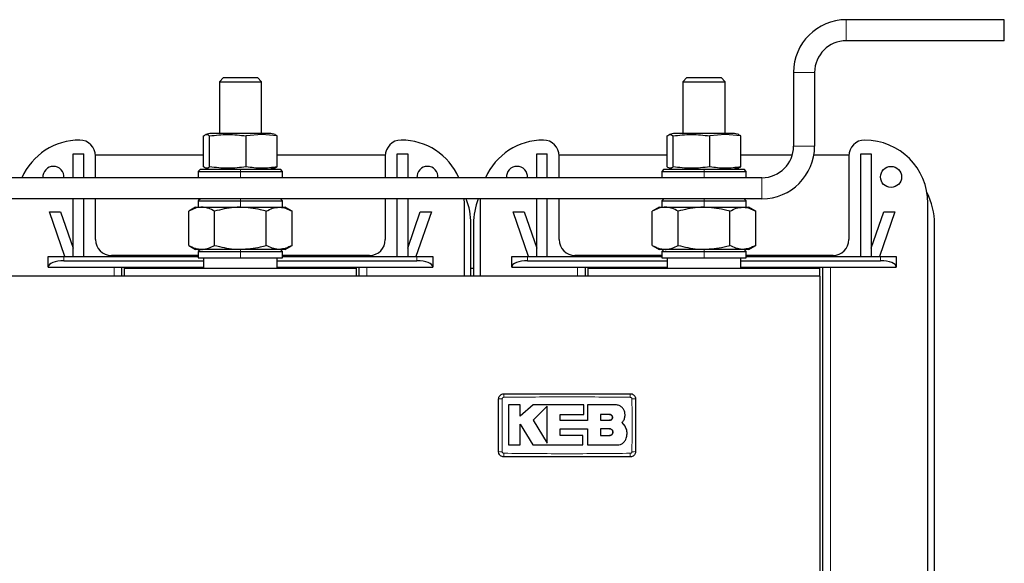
# Model space of a CAD drawing. Header units: millimetres. Extents: x 5 to 418, y 2 to 292.
# Tile 6 of 31: x 99 to 146, y 118 to 143. Entities that reach past the tile are written whole.
import ezdxf

# ---------------------------------------------------------------- set-up
doc = ezdxf.new("R2010")
doc.units = ezdxf.units.MM

msp = doc.modelspace()

# ---------------------------------------------------------------- linework, layer by layer
at = {"color": 7, "linetype": 'Continuous', "lineweight": 25}
for p, q in [((146.2224, 143.4807), (138.7224, 143.4807)), ((146.2224, 142.4807), (146.2224, 143.4807)), ((146.2224, 142.4807), (138.7224, 142.4807)), ((109.1641, 140.7307), (108.9724, 140.5389)), ((109.1641, 140.7307), (110.7806, 140.7307)), ((110.9724, 140.5389), (110.7806, 140.7307)), ((131.1641, 140.7307), (130.9724, 140.5389)), ((131.1641, 140.7307), (132.7806, 140.7307)), ((132.9724, 140.5389), (132.7806, 140.7307)), ((136.2224, 140.9807), (136.2224, 137.4807)), ((137.2224, 140.9807), (137.2224, 137.4807)), ((108.9724, 140.5389), (108.9724, 138.0807)), ((108.9724, 140.5389), (110.9724, 140.5389)), ((110.9724, 138.0807), (110.9724, 140.5389)), ((130.9724, 140.5389), (130.9724, 138.0807)), ((130.9724, 140.5389), (132.9724, 140.5389)), ((132.9724, 138.0807), (132.9724, 140.5389)), ((108.227, 136.4949), (108.227, 137.9664)), ((108.5224, 138.0807), (108.3264, 138.0282)), ((108.5031, 136.4949), (108.5031, 137.9664)), ((110.8743, 138.0807), (108.5224, 138.0807)), ((110.9831, 138.0338), (110.2485, 137.9664)), ((110.2485, 136.4949), (110.2485, 137.9664)), ((111.4224, 138.0807), (110.8743, 138.0807)), ((111.7177, 137.9664), (110.9831, 138.0338)), ((111.6184, 138.0282), (111.4224, 138.0807)), ((111.7177, 137.9664), (111.6152, 138.0164)), ((111.7177, 136.4949), (111.7177, 137.9664)), ((130.227, 136.4949), (130.227, 137.9664)), ((130.5224, 138.0807), (130.3264, 138.0282)), ((130.5031, 136.4949), (130.5031, 137.9664)), ((132.8743, 138.0807), (130.5224, 138.0807)), ((132.9831, 138.0338), (132.2485, 137.9664)), ((132.2485, 136.4949), (132.2485, 137.9664)), ((133.4224, 138.0807), (132.8743, 138.0807)), ((133.7177, 137.9664), (132.9831, 138.0338)), ((133.6184, 138.0282), (133.4224, 138.0807)), ((133.7177, 137.9664), (133.6152, 138.0164)), ((133.7177, 136.4949), (133.7177, 137.9664)), ((102.0349, 137.1182), (102.5349, 137.1182)), ((102.0349, 135.9807), (102.0349, 137.1182)), ((102.5349, 135.9807), (102.5349, 137.1182)), ((108.227, 137.0432), (103.097, 137.0432)), ((103.0974, 135.9807), (103.0974, 137.0182)), ((116.8478, 137.0432), (111.7177, 137.0432)), ((116.8474, 137.0182), (116.8474, 135.9807)), ((117.4099, 137.1182), (117.9099, 137.1182)), ((117.4099, 135.9807), (117.4099, 137.1182)), ((117.9099, 137.1182), (117.9099, 135.9807)), ((124.0349, 137.1182), (124.5349, 137.1182)), ((124.0349, 135.9807), (124.0349, 137.1182)), ((124.5349, 135.9807), (124.5349, 137.1182)), ((130.227, 137.0432), (125.097, 137.0432)), ((125.0974, 135.9807), (125.0974, 137.0182)), ((136.1572, 137.0432), (133.7177, 137.0432)), ((138.8478, 137.0432), (137.1838, 137.0432)), ((138.8474, 137.0182), (138.8474, 133.0432)), ((139.4099, 137.1182), (139.9099, 137.1182)), ((139.4099, 132.2432), (139.4099, 137.1182)), ((139.9099, 137.1182), (139.9099, 132.2432)), ((111.6152, 136.4449), (111.7177, 136.4949)), ((133.6152, 136.4449), (133.7177, 136.4949)), ((134.7224, 135.9807), (85.2224, 135.9807)), ((108.0724, 136.3807), (107.9724, 136.2807)), ((107.9724, 136.2807), (107.9724, 135.9807)), ((107.9724, 136.2807), (109.9724, 136.2807)), ((108.0724, 136.3807), (109.9724, 136.3807)), ((108.3264, 136.4332), (108.5224, 136.3807)), ((109.9724, 136.3807), (111.8724, 136.3807)), ((109.9724, 136.2807), (111.9724, 136.2807)), ((111.4224, 136.3807), (111.6184, 136.4332)), ((111.9724, 136.2807), (111.8724, 136.3807)), ((111.9724, 135.9807), (111.9724, 136.2807)), ((130.0724, 136.3807), (129.9724, 136.2807)), ((129.9724, 136.2807), (129.9724, 135.9807)), ((129.9724, 136.2807), (131.9724, 136.2807)), ((130.0724, 136.3807), (131.9724, 136.3807)), ((130.3264, 136.4332), (130.5224, 136.3807)), ((131.9724, 136.3807), (133.8724, 136.3807)), ((131.9724, 136.2807), (133.9724, 136.2807)), ((133.4224, 136.3807), (133.6184, 136.4332)), ((133.9724, 136.2807), (133.8724, 136.3807)), ((133.9724, 135.9807), (133.9724, 136.2807)), ((134.7224, 134.9807), (85.2224, 134.9807)), ((102.0349, 132.2432), (102.0349, 134.9807)), ((102.5349, 132.2432), (102.5349, 134.9807)), ((103.0974, 133.0432), (103.0974, 134.9807)), ((107.8474, 134.5807), (107.5187, 134.3909)), ((107.8474, 134.5807), (108.1321, 134.5807)), ((108.0724, 134.9807), (107.9724, 134.8807)), ((107.9724, 134.8807), (107.9724, 134.5807)), ((107.9724, 134.8807), (109.9724, 134.8807)), ((108.1321, 134.5807), (109.9724, 134.5807)), ((109.9724, 134.8807), (111.9724, 134.8807)), ((109.9724, 134.5807), (111.8127, 134.5807)), ((111.8127, 134.5807), (112.0974, 134.5807)), ((111.9724, 134.8807), (111.8724, 134.9807)), ((111.9724, 134.5807), (111.9724, 134.8807)), ((112.4261, 134.3909), (112.0974, 134.5807)), ((116.8474, 134.9807), (116.8474, 133.0432)), ((117.4099, 132.2432), (117.4099, 134.9807)), ((117.9099, 134.9807), (117.9099, 132.2432)), ((120.5974, 134.7682), (120.5899, 134.9807)), ((120.5974, 131.3057), (120.5974, 134.7682)), ((121.3549, 134.9807), (121.3474, 134.7682)), ((121.3474, 134.7682), (121.3474, 131.3057)), ((124.0349, 132.2432), (124.0349, 134.9807)), ((124.5349, 132.2432), (124.5349, 134.9807)), ((125.0974, 133.0432), (125.0974, 134.9807)), ((129.8474, 134.5807), (129.5187, 134.3909)), ((129.8474, 134.5807), (130.1321, 134.5807)), ((130.0724, 134.9807), (129.9724, 134.8807)), ((129.9724, 134.8807), (129.9724, 134.5807)), ((129.9724, 134.8807), (131.9724, 134.8807)), ((130.1321, 134.5807), (131.9724, 134.5807)), ((131.9724, 134.8807), (133.9724, 134.8807)), ((131.9724, 134.5807), (133.8127, 134.5807)), ((133.8127, 134.5807), (134.0974, 134.5807)), ((133.9724, 134.8807), (133.8724, 134.9807)), ((133.9724, 134.5807), (133.9724, 134.8807)), ((134.4261, 134.3909), (134.0974, 134.5807)), ((142.5974, 113.6932), (142.5974, 134.7682)), ((100.9099, 134.3682), (101.4387, 134.3682)), ((101.6415, 132.2432), (100.9099, 134.3682)), ((101.4387, 134.3682), (102.0349, 132.6365)), ((107.5187, 132.7705), (107.5187, 134.3909)), ((108.7455, 132.7705), (108.7455, 134.3909)), ((111.1993, 132.7705), (111.1993, 134.3909)), ((112.4261, 132.7705), (112.4261, 134.3909)), ((117.9099, 132.6365), (118.5061, 134.3682)), ((119.0349, 134.3682), (118.3033, 132.2432)), ((118.5061, 134.3682), (119.0349, 134.3682)), ((122.9099, 134.3682), (123.4387, 134.3682)), ((123.6415, 132.2432), (122.9099, 134.3682)), ((123.4387, 134.3682), (124.0349, 132.6365)), ((129.5187, 132.7705), (129.5187, 134.3909)), ((130.7455, 132.7705), (130.7455, 134.3909)), ((133.1993, 132.7705), (133.1993, 134.3909)), ((134.4261, 132.7705), (134.4261, 134.3909)), ((139.9099, 132.6365), (140.5061, 134.3682)), ((141.0349, 134.3682), (140.3033, 132.2432)), ((140.5061, 134.3682), (141.0349, 134.3682)), ((120.9099, 131.3057), (120.9099, 133.7932)), ((121.0349, 133.7932), (121.0349, 131.3057)), ((142.9099, 114.6682), (142.9099, 133.7932)), ((107.5187, 132.7705), (107.8474, 132.5807)), ((112.0974, 132.5807), (112.4261, 132.7705)), ((129.5187, 132.7705), (129.8474, 132.5807)), ((134.0974, 132.5807), (134.4261, 132.7705)), ((100.8474, 131.7432), (100.8474, 132.2432)), ((100.8474, 132.2432), (101.5974, 132.2432)), ((101.5974, 132.2432), (107.9724, 132.2432)), ((107.9724, 132.2932), (103.8474, 132.2932)), ((108.1321, 132.5807), (107.8474, 132.5807)), ((108.0724, 132.5807), (107.9724, 132.4807)), ((107.9724, 132.4807), (107.9724, 132.1807)), ((107.9724, 132.4807), (109.9724, 132.4807)), ((109.9724, 132.5807), (108.1321, 132.5807)), ((111.8127, 132.5807), (109.9724, 132.5807)), ((109.9724, 132.4807), (111.9724, 132.4807)), ((112.0974, 132.5807), (111.8127, 132.5807)), ((111.9724, 132.4807), (111.8724, 132.5807)), ((111.9724, 132.1807), (111.9724, 132.4807)), ((116.0974, 132.2932), (111.9724, 132.2932)), ((111.9724, 132.2432), (118.3474, 132.2432)), ((118.3474, 132.2432), (119.0974, 132.2432)), ((119.0974, 132.2432), (119.0974, 131.7432)), ((122.8474, 131.7432), (122.8474, 132.2432)), ((122.8474, 132.2432), (123.5974, 132.2432)), ((123.5974, 132.2432), (129.9724, 132.2432)), ((129.9724, 132.2932), (125.8474, 132.2932)), ((130.1321, 132.5807), (129.8474, 132.5807)), ((130.0724, 132.5807), (129.9724, 132.4807)), ((129.9724, 132.4807), (129.9724, 132.1807)), ((129.9724, 132.4807), (131.9724, 132.4807)), ((131.9724, 132.5807), (130.1321, 132.5807)), ((133.8127, 132.5807), (131.9724, 132.5807)), ((131.9724, 132.4807), (133.9724, 132.4807)), ((134.0974, 132.5807), (133.8127, 132.5807)), ((133.9724, 132.4807), (133.8724, 132.5807)), ((133.9724, 132.1807), (133.9724, 132.4807)), ((138.0974, 132.2932), (133.9724, 132.2932)), ((133.9724, 132.2432), (140.3474, 132.2432)), ((140.3474, 132.2432), (141.0974, 132.2432)), ((141.0974, 132.2432), (141.0974, 131.7432)), ((101.5974, 132.0432), (108.2224, 132.0432)), ((107.9724, 132.1807), (109.9724, 132.1807)), ((108.2224, 132.1807), (108.2224, 131.6807)), ((109.9724, 132.1807), (111.9724, 132.1807)), ((111.7224, 131.6807), (111.7224, 132.1807)), ((111.7224, 132.0432), (118.3474, 132.0432)), ((123.5974, 132.0432), (130.2224, 132.0432)), ((129.9724, 132.1807), (131.9724, 132.1807)), ((130.2224, 132.1807), (130.2224, 131.6807)), ((131.9724, 132.1807), (133.9724, 132.1807)), ((133.7224, 131.6807), (133.7224, 132.1807)), ((133.7224, 132.0432), (140.3474, 132.0432)), ((137.4724, 131.3057), (82.4724, 131.3057)), ((100.8474, 131.7432), (108.2224, 131.7432)), ((104.3474, 131.3057), (104.3474, 131.7432)), ((104.4724, 131.3057), (104.4724, 131.6807)), ((104.4724, 131.6807), (115.4724, 131.6807)), ((111.7224, 131.7432), (119.0974, 131.7432)), ((115.4724, 131.3057), (115.4724, 131.6807)), ((115.5974, 131.7432), (115.5974, 131.3057)), ((120.9099, 131.6807), (121.0349, 131.6807)), ((122.8474, 131.7432), (130.2224, 131.7432)), ((126.3474, 131.3057), (126.3474, 131.7432)), ((126.4724, 131.3057), (126.4724, 131.6807)), ((126.4724, 131.6807), (137.4724, 131.6807)), ((133.7224, 131.7432), (141.0974, 131.7432)), ((137.4724, 131.3057), (137.4724, 131.6807)), ((137.4724, 131.3057), (137.4724, 117.1557)), ((137.5974, 131.7432), (137.5974, 116.7182)), ((123.2446, 125.2004), (122.6948, 125.2004)), ((123.2446, 124.6672), (123.2446, 125.2004)), ((123.8703, 125.2004), (123.2446, 124.6672)), ((126.2697, 125.2004), (123.8703, 125.2004)), ((124.5262, 125.141), (123.8703, 124.4663)), ((126.2697, 124.7489), (126.2697, 125.2004)), ((126.4435, 125.2004), (126.4435, 124.4605)), ((127.766, 125.2004), (126.4435, 125.2004)), ((123.2443, 124.2919), (123.8496, 123.2971)), ((123.2443, 123.2971), (123.2443, 124.2919)), ((123.8703, 124.4663), (124.5262, 123.3884)), ((125.1486, 124.7489), (126.2697, 124.7489)), ((125.1486, 124.4605), (125.1486, 124.7489)), ((126.4435, 124.4605), (125.1486, 124.4605)), ((127.4885, 124.7453), (127.0532, 124.7453)), ((127.0532, 124.7453), (127.0532, 124.4663)), ((127.0532, 124.4663), (127.4885, 124.4663)), ((128.2226, 124.1886), (128.0803, 124.3648)), ((125.1489, 124.0669), (126.4435, 124.0669)), ((125.1489, 123.7481), (125.1489, 124.0669)), ((126.4435, 124.0669), (126.4435, 123.2971)), ((127.0532, 124.0669), (127.0532, 123.7481)), ((127.4885, 124.0669), (127.0532, 124.0669)), ((126.2248, 123.7481), (125.1489, 123.7481)), ((126.2248, 123.2971), (126.2248, 123.7481)), ((127.0532, 123.7481), (127.4885, 123.7481)), ((122.6948, 123.2971), (123.2443, 123.2971)), ((123.8496, 123.2971), (126.2248, 123.2971)), ((126.4435, 123.2971), (127.8628, 123.2971))]:
    msp.add_line(p, q, dxfattribs=at)
at = {"color": 7, "linetype": 'Continuous', "lineweight": 18}
for p, q in [((138.7224, 143.4807), (138.7224, 142.4807)), ((137.2224, 140.9807), (136.2224, 140.9807)), ((110.8743, 138.0807), (110.9831, 138.0338)), ((132.8743, 138.0807), (132.9831, 138.0338)), ((136.2224, 137.4807), (137.2224, 137.4807)), ((111.3211, 136.3807), (111.7177, 136.4949)), ((133.3211, 136.3807), (133.7177, 136.4949)), ((109.9724, 136.3807), (109.9724, 136.2807)), ((109.9724, 135.9807), (109.9724, 136.2807)), ((131.9724, 136.3807), (131.9724, 136.2807)), ((131.9724, 135.9807), (131.9724, 136.2807)), ((134.7224, 134.9807), (134.7224, 135.9807)), ((109.9724, 134.9807), (109.9724, 134.8807)), ((109.9724, 134.5807), (109.9724, 134.8807)), ((131.9724, 134.9807), (131.9724, 134.8807)), ((131.9724, 134.5807), (131.9724, 134.8807)), ((101.5974, 132.2432), (101.5974, 132.0432)), ((109.9724, 132.5807), (109.9724, 132.4807)), ((109.9724, 132.1807), (109.9724, 132.4807)), ((118.3474, 132.2432), (118.3474, 132.0432)), ((123.5974, 132.2432), (123.5974, 132.0432)), ((131.9724, 132.5807), (131.9724, 132.4807)), ((131.9724, 132.1807), (131.9724, 132.4807)), ((140.3474, 132.2432), (140.3474, 132.0432)), ((103.9724, 131.3057), (103.9724, 131.7432)), ((115.9724, 131.7432), (115.9724, 131.3057)), ((125.9724, 131.3057), (125.9724, 131.7432)), ((137.9724, 131.7432), (137.9724, 116.7182))]:
    msp.add_line(p, q, dxfattribs=at)
at = {"color": 7, "linetype": 'Continuous', "lineweight": 25}
msp.add_circle((140.8474, 136.0182), 0.5, dxfattribs=at)
for centre, radius, start, end in [((138.7224, 140.9807), 2.5, 90, 180), ((138.7224, 140.9807), 1.5, 90, 180), ((102.3474, 134.7682), 3, 90, 156.16108), ((102.3474, 137.0182), 0.75, 0, 90), ((117.5974, 137.0182), 0.75, 90, 180), ((117.5974, 134.7682), 3, 23.83892, 90), ((124.3474, 134.7682), 3, 90, 156.16108), ((124.3474, 137.0182), 0.75, 0, 90), ((134.7224, 137.4807), 2.5, 270, 0), ((134.7224, 137.4807), 1.5, 270, 0), ((139.5974, 137.0182), 0.75, 90, 180), ((139.5974, 134.7682), 3, 0, 90), ((101.0974, 136.0182), 0.5, 90, 184.30122), ((101.0974, 136.0182), 0.5, 355.69878, 90), ((118.8474, 136.0182), 0.5, 90, 184.30122), ((118.8474, 136.0182), 0.5, 355.69878, 90), ((123.0974, 136.0182), 0.5, 90, 184.30122), ((123.0974, 136.0182), 0.5, 355.69878, 90), ((139.6599, 133.7932), 3.25, 0, 27.01806), ((117.6599, 133.7932), 3.25, 0, 21.43125), ((124.2849, 133.7932), 3.25, 158.56875, 180), ((103.8474, 133.0432), 0.75, 180, 270), ((116.0974, 133.0432), 0.75, 270, 0), ((125.8474, 133.0432), 0.75, 180, 270), ((138.0974, 133.0432), 0.75, 270, 0)]:
    msp.add_arc(centre, radius, start, end, dxfattribs=at)
at = {"color": 7, "linetype": 'Continuous', "lineweight": 18}
for centre, radius, start, end in [((125.992, 125.6012), 3.522, 177.89329, 180.69136), ((124.9528, 125.6012), 3.522, 359.30862, 2.10675), ((122.3519, 121.8593), 3.6236, 89.32802, 92.04761), ((128.5929, 121.8592), 3.6238, 87.95247, 90.67195), ((122.3519, 126.5996), 3.6212, 267.95105, 270.67242), ((125.9902, 122.8601), 3.5202, 179.30828, 182.10781), ((124.9528, 122.8601), 3.522, 357.89328, 0.69137), ((128.5929, 126.6021), 3.6238, 269.32805, 272.04752)]:
    msp.add_arc(centre, radius, start, end, dxfattribs=at)
at = {"color": 7, "linetype": 'Continuous', "lineweight": 25}
for centre, start_param, end_param in [((101.5974, 131.7432), 1.5707963, 3.1415927), ((118.3474, 131.7432), 0, 1.5707963), ((123.5974, 131.7432), 1.5707963, 3.1415927), ((140.3474, 131.7432), 0, 1.5707963)]:
    msp.add_ellipse(centre, major_axis=(0.75, 0), ratio=0.4, start_param=start_param, end_param=end_param, dxfattribs=at)
for points, knots in [([(108.227, 137.9664), (108.2731, 138.0001), (108.3651, 138.0675), (108.4571, 138.0001), (108.5031, 137.9664)], [0, 0, 0, 0, 0.4999949, 1, 1, 1, 1]), ([(108.5031, 137.9664), (108.794, 138.0001), (109.3758, 138.0675), (109.9576, 138.0001), (110.2485, 137.9664)], [0, 0, 0, 0, 0.4999949, 1, 1, 1, 1]), ([(130.227, 137.9664), (130.2731, 138.0001), (130.3651, 138.0675), (130.4571, 138.0001), (130.5031, 137.9664)], [0, 0, 0, 0, 0.4999949, 1, 1, 1, 1]), ([(130.5031, 137.9664), (130.794, 138.0001), (131.3758, 138.0675), (131.9576, 138.0001), (132.2485, 137.9664)], [0, 0, 0, 0, 0.4999949, 1, 1, 1, 1]), ([(108.5031, 136.4949), (108.4571, 136.4612), (108.3651, 136.3939), (108.2731, 136.4612), (108.227, 136.4949)], [0, 0, 0, 0, 0.4999949, 1, 1, 1, 1]), ([(110.2485, 136.4949), (109.9576, 136.4612), (109.3758, 136.3939), (108.794, 136.4612), (108.5031, 136.4949)], [0, 0, 0, 0, 0.4999949, 1, 1, 1, 1]), ([(111.7177, 136.4949), (111.4724, 136.4612), (110.9827, 136.3939), (110.4929, 136.4613), (110.2485, 136.4949)], [0, 0, 0, 0, 0.5008729, 1, 1, 1, 1]), ([(130.5031, 136.4949), (130.4571, 136.4612), (130.3651, 136.3939), (130.2731, 136.4612), (130.227, 136.4949)], [0, 0, 0, 0, 0.4999949, 1, 1, 1, 1]), ([(132.2485, 136.4949), (131.9576, 136.4612), (131.3758, 136.3939), (130.794, 136.4612), (130.5031, 136.4949)], [0, 0, 0, 0, 0.4999949, 1, 1, 1, 1]), ([(133.7177, 136.4949), (133.4724, 136.4612), (132.9827, 136.3939), (132.4929, 136.4613), (132.2485, 136.4949)], [0, 0, 0, 0, 0.5008729, 1, 1, 1, 1]), ([(108.1321, 134.5807), (108.1175, 134.5804), (108.0074, 134.5787), (107.7998, 134.5373), (107.6129, 134.44), (107.5187, 134.3909)], [0, 0, 0, 0, 0.070088, 0.5307834, 1, 1, 1, 1]), ([(108.7455, 134.3909), (108.6459, 134.4424), (108.4957, 134.5202), (108.2894, 134.5726), (108.1846, 134.578), (108.1321, 134.5807)], [0, 0, 0, 0, 0.4952513, 0.7468182, 1, 1, 1, 1]), ([(109.9724, 134.5807), (109.87, 134.5783), (109.4548, 134.5687), (109.0503, 134.4673), (108.7455, 134.3909)], [0, 0, 0, 0, 0.2465794, 1, 1, 1, 1]), ([(111.1993, 134.3909), (111.1075, 134.4165), (110.7078, 134.5282), (110.2924, 134.5578), (109.9724, 134.5807)], [0, 0, 0, 0, 0.2297082, 1, 1, 1, 1]), ([(111.1993, 134.3909), (111.2989, 134.4439), (111.5, 134.551), (111.7078, 134.5707), (111.8127, 134.5807)], [0, 0, 0, 0, 0.495458, 1, 1, 1, 1]), ([(111.8127, 134.5807), (111.8272, 134.5804), (111.9373, 134.5787), (112.145, 134.5373), (112.3318, 134.44), (112.4261, 134.3909)], [0, 0, 0, 0, 0.070088, 0.5307834, 1, 1, 1, 1]), ([(130.1321, 134.5807), (130.1175, 134.5804), (130.0074, 134.5787), (129.7998, 134.5373), (129.6129, 134.44), (129.5187, 134.3909)], [0, 0, 0, 0, 0.070088, 0.5307834, 1, 1, 1, 1]), ([(130.7455, 134.3909), (130.6459, 134.4424), (130.4957, 134.5202), (130.2894, 134.5726), (130.1846, 134.578), (130.1321, 134.5807)], [0, 0, 0, 0, 0.4952513, 0.7468182, 1, 1, 1, 1]), ([(131.9724, 134.5807), (131.87, 134.5783), (131.4548, 134.5687), (131.0503, 134.4673), (130.7455, 134.3909)], [0, 0, 0, 0, 0.2465794, 1, 1, 1, 1]), ([(133.1993, 134.3909), (133.1075, 134.4165), (132.7078, 134.5282), (132.2924, 134.5578), (131.9724, 134.5807)], [0, 0, 0, 0, 0.2297082, 1, 1, 1, 1]), ([(133.1993, 134.3909), (133.2989, 134.4439), (133.5, 134.551), (133.7078, 134.5707), (133.8127, 134.5807)], [0, 0, 0, 0, 0.495458, 1, 1, 1, 1]), ([(133.8127, 134.5807), (133.8272, 134.5804), (133.9373, 134.5787), (134.145, 134.5373), (134.3318, 134.44), (134.4261, 134.3909)], [0, 0, 0, 0, 0.070088, 0.5307834, 1, 1, 1, 1]), ([(107.5187, 132.7705), (107.6183, 132.7174), (107.8194, 132.6103), (108.0272, 132.5906), (108.1321, 132.5807)], [0, 0, 0, 0, 0.495458, 1, 1, 1, 1]), ([(108.1321, 132.5807), (108.1466, 132.5809), (108.2567, 132.5826), (108.4644, 132.6241), (108.6512, 132.7214), (108.7455, 132.7705)], [0, 0, 0, 0, 0.070088, 0.5307834, 1, 1, 1, 1]), ([(108.7455, 132.7705), (109.0503, 132.6941), (109.4548, 132.5927), (109.87, 132.583), (109.9724, 132.5807)], [0, 0, 0, 0, 0.7534206, 1, 1, 1, 1]), ([(109.9724, 132.5807), (110.2924, 132.6035), (110.7078, 132.6331), (111.1075, 132.7448), (111.1993, 132.7705)], [0, 0, 0, 0, 0.7702918, 1, 1, 1, 1]), ([(111.8127, 132.5807), (111.7982, 132.5809), (111.688, 132.5826), (111.4804, 132.6241), (111.2936, 132.7214), (111.1993, 132.7705)], [0, 0, 0, 0, 0.070088, 0.5307834, 1, 1, 1, 1]), ([(112.4261, 132.7705), (112.3265, 132.7174), (112.1254, 132.6103), (111.9176, 132.5906), (111.8127, 132.5807)], [0, 0, 0, 0, 0.495458, 1, 1, 1, 1]), ([(129.5187, 132.7705), (129.6183, 132.7174), (129.8194, 132.6103), (130.0272, 132.5906), (130.1321, 132.5807)], [0, 0, 0, 0, 0.495458, 1, 1, 1, 1]), ([(130.1321, 132.5807), (130.1466, 132.5809), (130.2567, 132.5826), (130.4644, 132.6241), (130.6512, 132.7214), (130.7455, 132.7705)], [0, 0, 0, 0, 0.070088, 0.5307834, 1, 1, 1, 1]), ([(130.7455, 132.7705), (131.0503, 132.6941), (131.4548, 132.5927), (131.87, 132.583), (131.9724, 132.5807)], [0, 0, 0, 0, 0.7534206, 1, 1, 1, 1]), ([(131.9724, 132.5807), (132.2924, 132.6035), (132.7078, 132.6331), (133.1075, 132.7448), (133.1993, 132.7705)], [0, 0, 0, 0, 0.7702918, 1, 1, 1, 1]), ([(133.8127, 132.5807), (133.7982, 132.5809), (133.688, 132.5826), (133.4804, 132.6241), (133.2936, 132.7214), (133.1993, 132.7705)], [0, 0, 0, 0, 0.070088, 0.5307834, 1, 1, 1, 1]), ([(134.4261, 132.7705), (134.3265, 132.7174), (134.1254, 132.6103), (133.9176, 132.5906), (133.8127, 132.5807)], [0, 0, 0, 0, 0.495458, 1, 1, 1, 1]), ([(122.2224, 125.4807), (122.2252, 125.5088), (122.2307, 125.565), (122.2738, 125.6399), (122.3372, 125.6964), (122.4075, 125.7264), (122.454, 125.7295), (122.4724, 125.7307)], [0, 0, 0, 0, 0.2146728, 0.4293525, 0.6440267, 0.8586958, 1, 1, 1, 1]), ([(122.4724, 125.7307), (123.4723, 125.7307), (125.4723, 125.7307), (127.4723, 125.7307), (128.4724, 125.7307)], [0, 0, 0, 0, 0.499961, 1, 1, 1, 1]), ([(128.4724, 125.7307), (128.5005, 125.7279), (128.5567, 125.7224), (128.6316, 125.6793), (128.6882, 125.6159), (128.7181, 125.5456), (128.7212, 125.4991), (128.7224, 125.4807)], [0, 0, 0, 0, 0.2146724, 0.429352, 0.6440262, 0.8586956, 1, 1, 1, 1]), ([(122.2224, 122.9807), (122.2224, 123.2465), (122.2224, 123.796), (122.2224, 124.6294), (122.2224, 125.1969), (122.2224, 125.4807)], [0, 0, 0, 0, 0.3189779, 0.6594764, 1, 1, 1, 1]), ([(128.7224, 125.4807), (128.7224, 125.2149), (128.7224, 124.6653), (128.7224, 123.8319), (128.7224, 123.2644), (128.7224, 122.9807)], [0, 0, 0, 0, 0.3189779, 0.6594763, 1, 1, 1, 1]), ([(122.6948, 125.2004), (122.6948, 124.9401), (122.6948, 124.3057), (122.6948, 123.6712), (122.6948, 123.2971)], [0, 0, 0, 0, 0.41032951, 1, 1, 1, 1]), ([(124.5262, 123.3884), (124.5262, 123.6486), (124.5262, 124.2327), (124.5262, 124.817), (124.5262, 125.141)], [0, 0, 0, 0, 0.4454775, 1, 1, 1, 1]), ([(128.2226, 124.7438), (128.2176, 124.7951), (128.2075, 124.8977), (128.1288, 125.0345), (128.013, 125.1378), (127.8846, 125.1926), (127.7997, 125.1982), (127.766, 125.2004)], [0, 0, 0, 0, 0.21459, 0.4291787, 0.6437975, 0.8584406, 1, 1, 1, 1]), ([(127.4885, 124.4663), (127.5042, 124.4678), (127.5356, 124.4709), (127.5774, 124.495), (127.6091, 124.5305), (127.6272, 124.5748), (127.6297, 124.6225), (127.6162, 124.6683), (127.5883, 124.707), (127.5492, 124.7342), (127.5138, 124.7445), (127.4933, 124.7451), (127.4885, 124.7453)], [0, 0, 0, 0, 0.10757797, 0.21515507, 0.32274136, 0.43026461, 0.53768061, 0.64498658, 0.75221303, 0.85941075, 0.96664052, 1, 1, 1, 1]), ([(127.4885, 124.7453), (127.5042, 124.7437), (127.5355, 124.7407), (127.5773, 124.7166), (127.609, 124.6812), (127.6271, 124.6371), (127.6297, 124.5895), (127.6163, 124.5437), (127.5886, 124.5048), (127.5496, 124.4775), (127.514, 124.4671), (127.4934, 124.4665), (127.4885, 124.4663)], [0, 0, 0, 0, 0.1073342, 0.214672, 0.3219286, 0.42913, 0.5363386, 0.6436097, 0.7509826, 0.8584684, 0.9660383, 1, 1, 1, 1]), ([(128.0803, 124.3648), (128.1151, 124.407), (128.1848, 124.4914), (128.2242, 124.6294), (128.223, 124.7138), (128.2226, 124.7438)], [0, 0, 0, 0, 0.3919653, 0.7839447, 1, 1, 1, 1]), ([(127.4885, 123.7481), (127.5064, 123.7499), (127.5422, 123.7534), (127.5899, 123.7809), (127.6262, 123.8213), (127.6469, 123.8718), (127.6498, 123.9262), (127.6346, 123.9785), (127.6028, 124.0229), (127.5582, 124.0541), (127.5176, 124.0659), (127.4941, 124.0667), (127.4885, 124.0669)], [0, 0, 0, 0, 0.1073587, 0.214721, 0.322003, 0.4292233, 0.5364373, 0.6436973, 0.7510459, 0.8585026, 0.9660513, 1, 1, 1, 1]), ([(127.4885, 124.0669), (127.5064, 124.0651), (127.5423, 124.0616), (127.5901, 124.034), (127.6263, 123.9935), (127.647, 123.9429), (127.6498, 123.8884), (127.6344, 123.8361), (127.6025, 123.7918), (127.5579, 123.7607), (127.5174, 123.749), (127.494, 123.7483), (127.4885, 123.7481)], [0, 0, 0, 0, 0.1075789, 0.2151577, 0.3227289, 0.4302244, 0.5376129, 0.6449022, 0.7521279, 0.8593402, 0.9665938, 1, 1, 1, 1]), ([(128.2544, 123.56), (128.2796, 123.6303), (128.3299, 123.7709), (128.3158, 123.9962), (128.253, 124.1259), (128.2226, 124.1886)], [0, 0, 0, 0, 0.3407821, 0.6815687, 1, 1, 1, 1]), ([(127.8628, 123.2971), (127.9104, 123.3018), (128.0056, 123.3111), (128.1317, 123.3842), (128.2137, 123.4735), (128.2442, 123.5382), (128.2544, 123.56)], [0, 0, 0, 0, 0.2851253, 0.5702516, 0.8553553, 1, 1, 1, 1]), ([(122.4724, 122.7307), (122.4443, 122.7334), (122.3881, 122.739), (122.3132, 122.7821), (122.2566, 122.8455), (122.2267, 122.9158), (122.2236, 122.9622), (122.2224, 122.9807)], [0, 0, 0, 0, 0.2146723, 0.429352, 0.6440261, 0.8586954, 1, 1, 1, 1]), ([(128.7224, 122.9807), (128.7196, 122.9526), (128.7141, 122.8964), (128.671, 122.8214), (128.6076, 122.7649), (128.5373, 122.7349), (128.4908, 122.7319), (128.4724, 122.7307)], [0, 0, 0, 0, 0.2146728, 0.4293525, 0.6440267, 0.8586958, 1, 1, 1, 1]), ([(128.4724, 122.7307), (127.4725, 122.7307), (125.4725, 122.7307), (123.4725, 122.7307), (122.4724, 122.7307)], [0, 0, 0, 0, 0.499961, 1, 1, 1, 1])]:
    msp.add_open_spline(points, degree=3, knots=knots, dxfattribs=at)
at = {"color": 7, "linetype": 'Continuous', "lineweight": 18}
for points, knots in [([(122.3944, 125.4827), (122.3915, 125.1985), (122.3858, 124.6301), (122.386, 123.7953), (122.3917, 123.2448), (122.3944, 122.9786)], [0, 0, 0, 0, 0.3404987, 0.6810489, 1, 1, 1, 1]), ([(122.4703, 125.5587), (122.4647, 125.5583), (122.4507, 125.5572), (122.4295, 125.5479), (122.4104, 125.5307), (122.3972, 125.5082), (122.3953, 125.4912), (122.3944, 125.4827)], [0, 0, 0, 0, 0.140567, 0.3553278, 0.5708439, 0.7860438, 1, 1, 1, 1]), ([(128.4745, 125.5587), (127.4737, 125.5688), (125.4723, 125.5891), (123.4709, 125.5688), (122.4703, 125.5587)], [0, 0, 0, 0, 0.500039, 1, 1, 1, 1]), ([(128.5504, 125.4827), (128.55, 125.4883), (128.5489, 125.5023), (128.5397, 125.5235), (128.5225, 125.5427), (128.4999, 125.5559), (128.483, 125.5578), (128.4745, 125.5587)], [0, 0, 0, 0, 0.14065639, 0.35550279, 0.57103162, 0.78617076, 1, 1, 1, 1]), ([(128.5504, 122.9786), (128.5533, 123.2628), (128.559, 123.8313), (128.5587, 124.666), (128.5531, 125.2165), (128.5504, 125.4827)], [0, 0, 0, 0, 0.3404988, 0.6810495, 1, 1, 1, 1]), ([(122.3944, 122.9786), (122.3948, 122.9731), (122.3959, 122.959), (122.4051, 122.9378), (122.4223, 122.9186), (122.4448, 122.9054), (122.4618, 122.9036), (122.4703, 122.9026)], [0, 0, 0, 0, 0.1406569, 0.35550383, 0.57103286, 0.78617163, 1, 1, 1, 1]), ([(122.4703, 122.9026), (123.4711, 122.8925), (125.4725, 122.8722), (127.4739, 122.8925), (128.4745, 122.9026)], [0, 0, 0, 0, 0.50003916, 1, 1, 1, 1]), ([(128.4745, 122.9026), (128.4801, 122.9031), (128.4941, 122.9042), (128.5152, 122.9134), (128.5344, 122.9306), (128.5476, 122.9532), (128.5495, 122.9701), (128.5504, 122.9786)], [0, 0, 0, 0, 0.14056682, 0.35532754, 0.57084354, 0.78604362, 1, 1, 1, 1])]:
    msp.add_open_spline(points, degree=3, knots=knots, dxfattribs=at)

doc.saveas('drawing.dxf')
